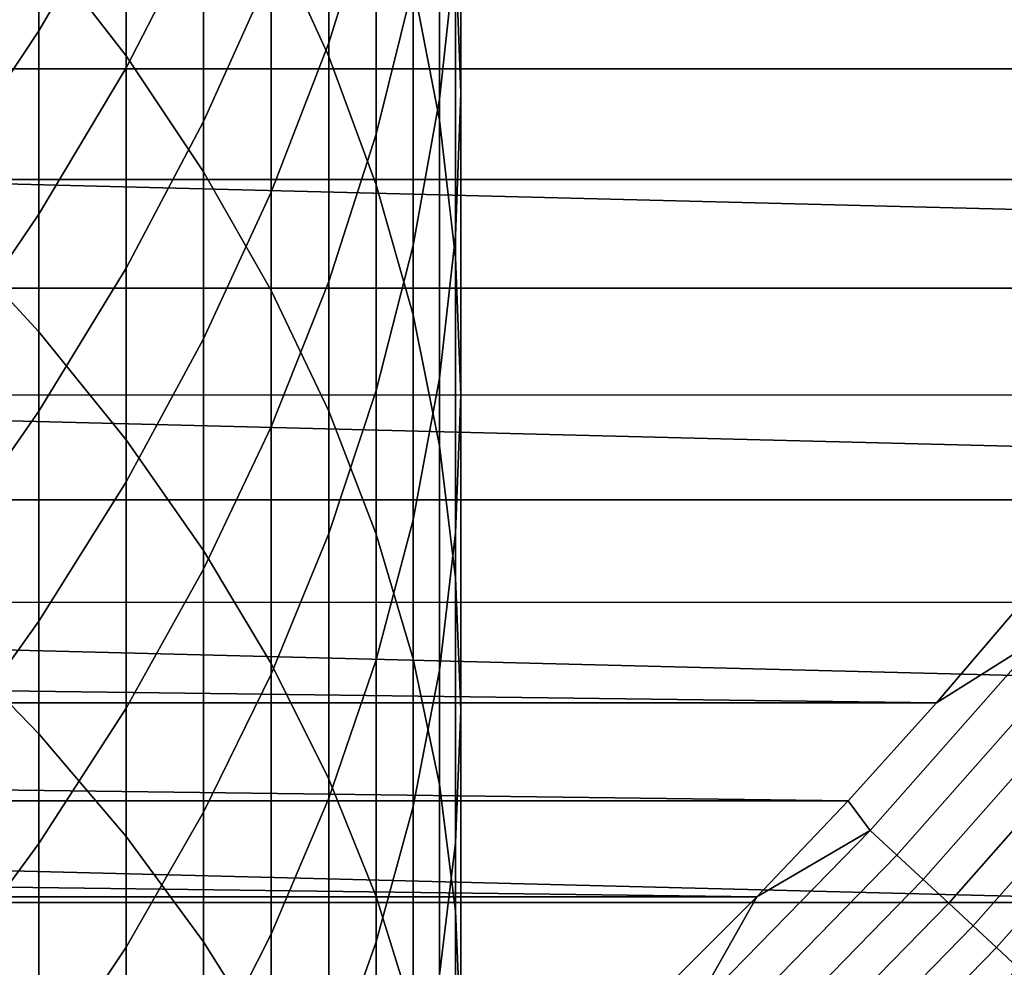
# Model space of a CAD drawing. Header units: metres. Extents: x -22 to 95, y -240 to 22.
# Tile 86 of 180: x 11.74 to 15.67, y -14.59 to -10.8. Entities that reach past the tile are written whole.
import ezdxf

# ---------------------------------------------------------------- set-up
doc = ezdxf.new("R2010")
doc.units = ezdxf.units.M
doc.layers.add('solid_10_151_013_XXX', color=7, linetype='CONTINUOUS')

msp = doc.modelspace()

# ---------------------------------------------------------------- linework, layer by layer
at = {"layer": 'solid_10_151_013_XXX'}
for points in [[(11.815516, -10.49866, 280.475586), (12.163079, -10.949107, 279.975861), (12.163079, -9.470474, 278.588623), (11.815516, -9.000467, 279.069977)], [(12.742425, -10.447595, 277.58786), (12.972383, -10.951633, 277.071625), (12.972383, -9.588758, 275.686798), (12.742425, -9.064543, 276.182526)], [(13.161527, -10.291811, 265.843231), (12.972383, -10.897814, 265.43042), (12.972383, -9.998981, 264.052704), (13.161527, -9.377007, 264.44104)], [(13.309258, -10.66114, 274.672699), (13.415114, -11.205935, 274.157501), (13.415114, -9.95901, 272.785126), (13.309258, -9.394114, 273.278198)], [(13.478762, -10.52749, 272.28894), (13.5, -11.097764, 271.791199), (13.5, -9.945242, 270.416382), (13.478762, -9.355581, 270.891022)], [(12.163079, -10.949107, 279.975861), (12.472374, -11.411893, 279.462433), (12.472374, -9.953357, 278.094055), (12.163079, -9.470474, 278.588623)], [(13.478762, -10.534903, 269.941742), (13.415114, -11.122708, 269.468597), (13.415114, -10.062742, 268.096649), (13.478762, -9.456545, 268.545959)], [(12.163079, -10.25168, 260.219299), (11.815516, -10.848927, 259.909576), (11.815516, -10.170187, 258.534302), (12.163079, -9.56107, 258.819946)], [(12.972383, -10.951633, 277.071625), (13.161527, -11.463888, 276.546997), (13.161527, -10.121515, 275.183014), (12.972383, -9.588758, 275.686798)], [(12.472374, -10.39708, 261.932404), (12.163079, -10.997518, 261.589996), (12.163079, -10.25168, 260.219299), (12.472374, -9.638073, 260.537506)], [(18.670359, -11.636906), (-19.235554, -10.676782), (-19.751564, -9.68892), (19.235554, -10.676782)], [(13.309258, -10.665118, 267.650146), (13.161527, -11.261779, 267.207886), (13.161527, -10.291811, 265.843231), (13.309258, -9.677997, 266.261383)], [(12.742425, -10.610982, 263.670593), (12.472374, -11.211083, 263.295929), (12.472374, -10.39708, 261.932404), (12.742425, -9.782522, 262.282837)], [(12.472374, -11.411893, 279.462433), (12.742425, -11.885563, 278.936951), (12.742425, -10.447595, 277.58786), (12.472374, -9.953357, 278.094055)], [(13.415114, -11.205935, 274.157501), (13.478762, -11.754187, 273.639069), (13.478762, -10.52749, 272.28894), (13.415114, -9.95901, 272.785126)], [(13.5, -11.097764, 271.791199), (13.478762, -11.668037, 271.293427), (13.478762, -10.534903, 269.941742), (13.5, -9.945242, 270.416382)], [(12.972383, -10.897814, 265.43042), (12.742425, -11.494098, 265.024231), (12.742425, -10.610982, 263.670593), (12.972383, -9.998981, 264.052704)], [(11.430777, -11.634654, 282.321808), (11.815516, -12.051687, 281.820343), (11.815516, -10.49866, 280.475586), (11.430777, -10.06197, 280.960022)], [(13.415114, -11.122708, 269.468597), (13.309258, -11.706809, 268.998444), (13.309258, -10.665118, 267.650146), (13.415114, -10.062742, 268.096649)], [(13.161527, -11.463888, 276.546997), (13.309258, -11.982744, 276.015594), (13.309258, -10.66114, 274.672699), (13.161527, -10.121515, 275.183014)], [(11.815516, -10.848927, 259.909576), (11.430777, -11.427935, 259.609344), (11.430777, -10.760702, 258.257355), (11.815516, -10.170187, 258.534302)], [(12.163079, -10.997518, 261.589996), (11.815516, -11.581945, 261.256714), (11.815516, -10.848927, 259.909576), (12.163079, -10.25168, 260.219299)], [(13.161527, -11.261779, 267.207886), (12.972383, -11.850845, 266.77124), (12.972383, -10.897814, 265.43042), (13.161527, -10.291811, 265.843231)], [(12.472374, -11.211083, 263.295929), (12.163079, -11.797396, 262.929871), (12.163079, -10.997518, 261.589996), (12.472374, -10.39708, 261.932404)], [(12.742425, -11.885563, 278.936951), (12.972383, -12.368625, 278.401031), (12.972383, -10.951633, 277.071625), (12.742425, -10.447595, 277.58786)], [(11.815516, -12.051687, 281.820343), (12.163079, -12.481858, 281.30304), (12.163079, -10.949107, 279.975861), (11.815516, -10.49866, 280.475586)], [(13.478762, -11.754187, 273.639069), (13.5, -12.304168, 273.118958), (13.5, -11.097764, 271.791199), (13.478762, -10.52749, 272.28894)], [(-17.298023, -11.001282, 135), (17.29817, -11.001054, 135), (17.575699, -10.552005, 135), (-17.575558, -10.552238, 135)], [(13.478762, -11.668037, 271.293427), (13.415114, -12.236518, 270.797241), (13.415114, -11.122708, 269.468597), (13.478762, -10.534903, 269.941742)], [(12.742425, -11.494098, 265.024231), (12.472374, -12.078788, 264.625946), (12.472374, -11.211083, 263.295929), (12.742425, -10.610982, 263.670593)], [(18.056828, -12.567835), (-18.670359, -11.636906), (-19.235554, -10.676782), (18.670359, -11.636906)], [(13.309258, -11.706809, 268.998444), (13.161527, -12.285367, 268.532745), (13.161527, -11.261779, 267.207886), (13.309258, -10.665118, 267.650146)], [(13.309258, -11.982744, 276.015594), (13.415114, -12.506572, 275.479095), (13.415114, -11.205935, 274.157501), (13.309258, -10.66114, 274.672699)], [(11.815516, -11.581945, 261.256714), (11.430777, -12.148524, 260.933624), (11.430777, -11.427935, 259.609344), (11.815516, -10.848927, 259.909576)], [(12.972383, -11.850845, 266.77124), (12.742425, -12.430466, 266.341614), (12.742425, -11.494098, 265.024231), (12.972383, -10.897814, 265.43042)], [(12.163079, -12.481858, 281.30304), (12.472374, -12.923812, 280.771606), (12.472374, -11.411893, 279.462433), (12.163079, -10.949107, 279.975861)], [(12.972383, -12.368625, 278.401031), (13.161527, -12.85956, 277.856415), (13.161527, -11.463888, 276.546997), (12.972383, -10.951633, 277.071625)], [(-17.008991, -11.443085, 135), (17.009142, -11.442861, 135), (17.29817, -11.001054, 135), (-17.298023, -11.001282, 135)], [(12.163079, -11.797396, 262.929871), (11.815516, -12.368075, 262.573578), (11.815516, -11.581945, 261.256714), (12.163079, -10.997518, 261.589996)], [(13.415114, -12.236518, 270.797241), (13.309258, -12.801414, 270.304169), (13.309258, -11.706809, 268.998444), (13.415114, -11.122708, 269.468597)], [(13.5, -12.304168, 273.118958), (13.478762, -12.854149, 272.598877), (13.478762, -11.668037, 271.293427), (13.5, -11.097764, 271.791199)], [(12.472374, -12.078788, 264.625946), (12.163079, -12.650044, 264.236816), (12.163079, -11.797396, 262.929871), (12.472374, -11.211083, 263.295929)], [(13.415114, -12.506572, 275.479095), (13.478762, -13.033722, 274.939209), (13.478762, -11.754187, 273.639069), (13.415114, -11.205935, 274.157501)], [(13.161527, -12.285367, 268.532745), (12.972383, -12.856563, 268.072998), (12.972383, -11.850845, 266.77124), (13.161527, -11.261779, 267.207886)], [(12.472374, -12.923812, 280.771606), (12.742425, -13.376161, 280.227661), (12.742425, -11.885563, 278.936951), (12.472374, -11.411893, 279.462433)], [(-16.708727, -11.877218, 135), (16.708883, -11.876998, 135), (17.009142, -11.442861, 135), (-17.008991, -11.443085, 135)], [(13.161527, -12.85956, 277.856415), (13.309258, -13.356824, 277.304749), (13.309258, -11.982744, 276.015594), (13.161527, -11.463888, 276.546997)], [(12.742425, -12.430466, 266.341614), (12.472374, -12.998816, 265.920319), (12.472374, -12.078788, 264.625946), (12.742425, -11.494098, 265.024231)], [(11.815516, -12.368075, 262.573578), (11.430777, -12.921327, 262.228149), (11.430777, -12.148524, 260.933624), (11.815516, -11.581945, 261.256714)], [(11.430777, -13.260366, 283.619812), (11.815516, -13.65708, 283.102112), (11.815516, -12.051687, 281.820343), (11.430777, -11.634654, 282.321808)], [(17.396868, -13.466588), (-18.056828, -12.567835), (-18.670359, -11.636906), (18.056828, -12.567835)], [(13.478762, -12.854149, 272.598877), (13.415114, -13.402399, 272.080414), (13.415114, -12.236518, 270.797241), (13.478762, -11.668037, 271.293427)], [(13.309258, -12.801414, 270.304169), (13.161527, -13.360951, 269.815796), (13.161527, -12.285367, 268.532745), (13.309258, -11.706809, 268.998444)], [(13.478762, -13.033722, 274.939209), (13.5, -13.562536, 274.397614), (13.5, -12.304168, 273.118958), (13.478762, -11.754187, 273.639069)], [(12.163079, -12.650044, 264.236816), (11.815516, -13.206068, 263.858063), (11.815516, -12.368075, 262.573578), (12.163079, -11.797396, 262.929871)], [(12.972383, -12.856563, 268.072998), (12.742425, -13.418598, 267.620605), (12.742425, -12.430466, 266.341614), (12.972383, -11.850845, 266.77124)], [(-16.397316, -12.303576, 135), (16.397478, -12.30336, 135), (16.708883, -11.876998, 135), (-16.708727, -11.877218, 135)], [(12.742425, -13.376161, 280.227661), (12.972383, -13.837479, 279.672913), (12.972383, -12.368625, 278.401031), (12.742425, -11.885563, 278.936951)], [(13.309258, -13.356824, 277.304749), (13.415114, -13.858851, 276.747803), (13.415114, -12.506572, 275.479095), (13.309258, -11.982744, 276.015594)], [(11.815516, -13.65708, 283.102112), (12.163079, -14.066291, 282.568115), (12.163079, -12.481858, 281.30304), (11.815516, -12.051687, 281.820343)], [(12.472374, -12.998816, 265.920319), (12.163079, -13.554108, 265.508728), (12.163079, -12.650044, 264.236816), (12.472374, -12.078788, 264.625946)], [(13.415114, -13.402399, 272.080414), (13.309258, -13.947194, 271.565247), (13.309258, -12.801414, 270.304169), (13.415114, -12.236518, 270.797241)], [(13.161527, -13.360951, 269.815796), (12.972383, -13.913366, 269.333618), (12.972383, -12.856563, 268.072998), (13.161527, -12.285367, 268.532745)], [(-16.075113, -12.721658, 135), (16.075281, -12.721446, 135), (16.397478, -12.30336, 135), (-16.397316, -12.303576, 135)], [(13.5, -13.562536, 274.397614), (13.478762, -14.09135, 273.856018), (13.478762, -12.854149, 272.598877), (13.5, -12.304168, 273.118958)], [(11.815516, -13.206068, 263.858063), (11.430777, -13.745112, 263.490845), (11.430777, -12.921327, 262.228149), (11.815516, -12.368075, 262.573578)], [(12.972383, -13.837479, 279.672913), (13.161527, -14.306314, 279.109131), (13.161527, -12.85956, 277.856415), (12.972383, -12.368625, 278.401031)], [(12.742425, -13.418598, 267.620605), (12.472374, -13.969705, 267.177002), (12.472374, -12.998816, 265.920319), (12.742425, -12.430466, 266.341614)], [(12.163079, -14.066291, 282.568115), (12.472374, -14.486712, 282.01947), (12.472374, -12.923812, 280.771606), (12.163079, -12.481858, 281.30304)], [(13.415114, -13.858851, 276.747803), (13.478762, -14.364063, 276.187317), (13.478762, -13.033722, 274.939209), (13.415114, -12.506572, 275.479095)], [(16.692745, -14.330121), (-17.396868, -13.466588), (-18.056828, -12.567835), (17.396868, -13.466588)], [(12.163079, -13.554108, 265.508728), (11.815516, -14.094593, 265.108093), (11.815516, -13.206068, 263.858063), (12.163079, -12.650044, 264.236816)], [(-15.742154, -13.131433, 135), (15.742327, -13.131226, 135), (16.075281, -12.721446, 135), (-16.075113, -12.721658, 135)], [(13.309258, -13.947194, 271.565247), (13.161527, -14.486819, 271.054932), (13.161527, -13.360951, 269.815796), (13.309258, -12.801414, 270.304169)], [(12.972383, -13.913366, 269.333618), (12.742425, -14.456923, 268.859192), (12.742425, -13.418598, 267.620605), (12.972383, -12.856563, 268.072998)], [(13.161527, -14.306314, 279.109131), (13.309258, -14.781195, 278.538086), (13.309258, -13.356824, 277.304749), (13.161527, -12.85956, 277.856415)], [(13.478762, -14.09135, 273.856018), (13.415114, -14.6185, 273.316101), (13.415114, -13.402399, 272.080414), (13.478762, -12.854149, 272.598877)], [(12.472374, -14.486712, 282.01947), (12.742425, -14.917019, 281.457916), (12.742425, -13.376161, 280.227661), (12.472374, -12.923812, 280.771606)], [(12.472374, -13.969705, 267.177002), (12.163079, -14.508149, 266.743591), (12.163079, -13.554108, 265.508728), (12.472374, -12.998816, 265.920319)], [(13.478762, -14.364063, 276.187317), (13.5, -14.870869, 275.625061), (13.5, -13.562536, 274.397614), (13.478762, -13.033722, 274.939209)], [(-15.742154, -13.131433, 135), (15.399045, -13.532158, 135), (15.742327, -13.131226, 135)], [(-15.742154, -13.131433, 135), (-15.398867, -13.532361, 135), (15.399045, -13.532158, 135)], [(15.814967, -13.270333, 134.992981), (15.742327, -13.131226, 135), (15.399045, -13.532158, 135)], [(11.815516, -14.094593, 265.108093), (11.430777, -14.618572, 264.719696), (11.430777, -13.745112, 263.490845), (11.815516, -13.206068, 263.858063)], [(11.430777, -14.936524, 284.85202), (11.815516, -15.312287, 284.318909), (11.815516, -13.65708, 283.102112), (11.430777, -13.260366, 283.619812)], [(15.133837, -14.042149, 134.992981), (15.814967, -13.270333, 134.992981), (15.399045, -13.532158, 135), (15.045427, -13.924261, 135)], [(15.240704, -14.141307, 134.971558), (15.926644, -13.364041, 134.971558), (15.814967, -13.270333, 134.992981), (15.133837, -14.042149, 134.992981)], [(13.161527, -14.486819, 271.054932), (12.972383, -15.019578, 270.551117), (12.972383, -13.913366, 269.333618), (13.161527, -13.360951, 269.815796)], [(13.309258, -14.781195, 278.538086), (13.415114, -15.260624, 277.961578), (13.415114, -13.858851, 276.747803), (13.309258, -13.356824, 277.304749)], [(15.345514, -14.238556, 134.935928), (16.036171, -13.455946, 134.935928), (15.926644, -13.364041, 134.971558), (15.240704, -14.141307, 134.971558)], [(12.742425, -14.917019, 281.457916), (12.972383, -15.35586, 280.885223), (12.972383, -13.837479, 279.672913), (12.742425, -13.376161, 280.227661)], [(13.415114, -14.6185, 273.316101), (13.309258, -15.142327, 272.779602), (13.309258, -13.947194, 271.565247), (13.415114, -13.402399, 272.080414)], [(12.742425, -14.456923, 268.859192), (12.472374, -14.989911, 268.393982), (12.472374, -13.969705, 267.177002), (12.742425, -13.418598, 267.620605)], [(16.692745, -14.330121), (-16.692745, -14.330121), (-17.396868, -13.466588)], [(15.447256, -14.332959, 134.886444), (16.142492, -13.54516, 134.886444), (16.036171, -13.455946, 134.935928), (15.345514, -14.238556, 134.935928)], [(-15.398867, -13.532361, 135), (15.045427, -13.924261, 135), (15.399045, -13.532158, 135)], [(-15.398867, -13.532361, 135), (-15.045244, -13.924459, 135), (15.045427, -13.924261, 135)], [(12.163079, -14.508149, 266.743591), (11.815516, -15.032237, 266.321747), (11.815516, -14.094593, 265.108093), (12.163079, -13.554108, 265.508728)], [(15.544949, -14.423604, 134.823578), (16.244583, -13.630823, 134.823578), (16.142492, -13.54516, 134.886444), (15.447256, -14.332959, 134.886444)], [(13.5, -14.870869, 275.625061), (13.478762, -15.377675, 275.062836), (13.478762, -14.09135, 273.856018), (13.5, -13.562536, 274.397614)], [(15.637648, -14.509617, 134.74794), (16.341454, -13.712108, 134.74794), (16.244583, -13.630823, 134.823578), (15.544949, -14.423604, 134.823578)], [(11.815516, -15.312287, 284.318909), (12.163079, -15.699888, 283.769012), (12.163079, -14.066291, 282.568115), (11.815516, -13.65708, 283.102112)], [(15.724461, -14.590167, 134.660263), (16.432173, -13.788231, 134.660263), (16.341454, -13.712108, 134.74794), (15.637648, -14.509617, 134.74794)], [(12.972383, -15.35586, 280.885223), (13.161527, -15.801852, 280.303223), (13.161527, -14.306314, 279.109131), (12.972383, -13.837479, 279.672913)], [(13.415114, -15.260624, 277.961578), (13.478762, -15.743094, 277.381409), (13.478762, -14.364063, 276.187317), (13.415114, -13.858851, 276.747803)], [(12.972383, -15.019578, 270.551117), (12.742425, -15.543792, 270.055389), (12.742425, -14.456923, 268.859192), (12.972383, -13.913366, 269.333618)], [(-15.045244, -13.924459, 135), (14.681967, -14.306983, 135), (15.045427, -13.924261, 135)], [(-15.045244, -13.924459, 135), (-14.681778, -14.307177, 135), (14.681967, -14.306983, 135)], [(13.309258, -15.142327, 272.779602), (13.161527, -15.661184, 272.248199), (13.161527, -14.486819, 271.054932), (13.309258, -13.947194, 271.565247)], [(15.133837, -14.042149, 134.992981), (15.045427, -13.924261, 135), (14.681967, -14.306983, 135)], [(12.472374, -14.989911, 268.393982), (12.163079, -15.510653, 267.939453), (12.163079, -14.508149, 266.743591), (12.472374, -13.969705, 267.177002)], [(12.163079, -15.699888, 283.769012), (12.472374, -16.098106, 283.204041), (12.472374, -14.486712, 282.01947), (12.163079, -14.066291, 282.568115)], [(14.415081, -14.779053, 134.992981), (15.133837, -14.042149, 134.992981), (14.681967, -14.306983, 135)], [(14.516872, -14.883414, 134.971558), (15.240704, -14.141307, 134.971558), (15.133837, -14.042149, 134.992981), (14.415081, -14.779053, 134.992981)], [(11.815516, -15.032237, 266.321747), (11.430777, -15.540318, 265.912781), (11.430777, -14.618572, 264.719696), (11.815516, -14.094593, 265.108093)], [(13.478762, -15.377675, 275.062836), (13.415114, -15.882887, 274.50235), (13.415114, -14.6185, 273.316101), (13.478762, -14.09135, 273.856018)], [(14.616705, -14.985767, 134.935928), (15.345514, -14.238556, 134.935928), (15.240704, -14.141307, 134.971558), (14.516872, -14.883414, 134.971558)], [(14.713615, -15.085124, 134.886444), (15.447256, -14.332959, 134.886444), (15.345514, -14.238556, 134.935928), (14.616705, -14.985767, 134.935928)], [(-14.681778, -14.307177, 135), (14.308629, -14.680363, 135), (14.681967, -14.306983, 135)], [(-14.681778, -14.307177, 135), (-14.308435, -14.680551, 135), (14.308629, -14.680363, 135)], [(13.161527, -15.801852, 280.303223), (13.309258, -16.253593, 279.713715), (13.309258, -14.781195, 278.538086), (13.161527, -14.306314, 279.109131)], [(14.415081, -14.779053, 134.992981), (14.681967, -14.306983, 135), (14.308629, -14.680363, 135)], [(15.945707, -15.156978), (-15.945707, -15.156978), (-16.692745, -14.330121)], [(16.692745, -14.330121), (15.945707, -15.156978), (-16.692745, -14.330121)], [(14.806667, -15.180527, 134.823578), (15.544949, -14.423604, 134.823578), (15.447256, -14.332959, 134.886444), (14.713615, -15.085124, 134.886444)], [(13.478762, -15.743094, 277.381409), (13.5, -16.227087, 276.799408), (13.5, -14.870869, 275.625061), (13.478762, -14.364063, 276.187317)], [(14.894964, -15.271052, 134.74794), (15.637648, -14.509617, 134.74794), (15.544949, -14.423604, 134.823578), (14.806667, -15.180527, 134.823578)], [(12.742425, -15.543792, 270.055389), (12.472374, -16.057814, 269.569305), (12.472374, -14.989911, 268.393982), (12.742425, -14.456923, 268.859192)], [(12.472374, -16.098106, 283.204041), (12.742425, -16.50569, 282.625793), (12.742425, -14.917019, 281.457916), (12.472374, -14.486712, 282.01947)], [(13.161527, -15.661184, 272.248199), (12.972383, -16.173437, 271.723572), (12.972383, -15.019578, 270.551117), (13.161527, -14.486819, 271.054932)], [(12.163079, -15.510653, 267.939453), (11.815516, -16.017509, 267.49704), (11.815516, -15.032237, 266.321747), (12.163079, -14.508149, 266.743591)], [(14.977654, -15.35583, 134.660263), (15.724461, -14.590167, 134.660263), (15.637648, -14.509617, 134.74794), (14.894964, -15.271052, 134.74794)]]:
    msp.add_3dface(points, dxfattribs=at)

doc.saveas('drawing.dxf')
